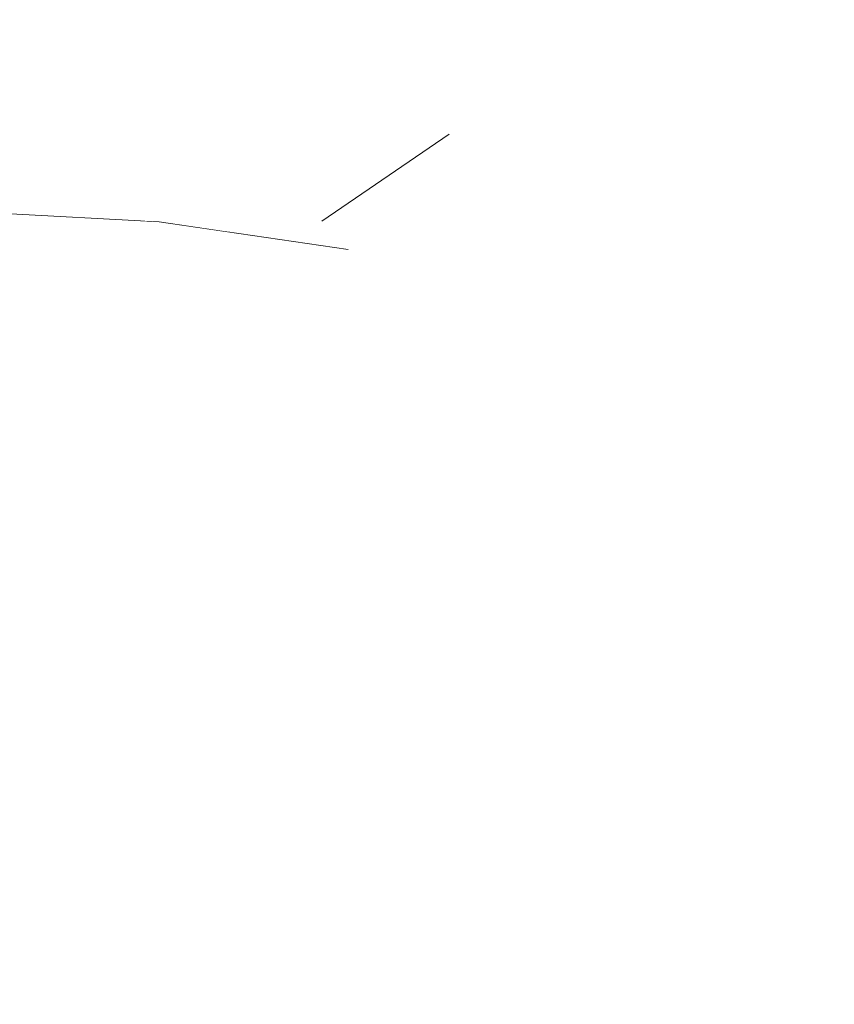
# Model space of a CAD drawing. Header units: millimetres. Extents: x -30280 to 309309, y -17460 to 4378.
# Tile 196 of 256: x 118845 to 118884, y -10970 to -10923. Entities that reach past the tile are written whole.
import ezdxf

# ---------------------------------------------------------------- set-up
doc = ezdxf.new("R2010")
doc.units = ezdxf.units.MM
doc.header["$MEASUREMENT"] = 0
doc.linetypes.add('Wipeout_Contour', pattern=[1000, 0, -1000])
doc.layers.add('P1_PLANTA PRIMERA_3_Nuevo_09_EI_Mobiliari general', color=7, linetype='Continuous')
doc.layers.add('P1_PLANTA PRIMERA_3_Nuevo_09_EI_Mobiliari general_Pluma_Nº__1', color=7, linetype='Continuous', lineweight=5)

msp = doc.modelspace()

# ---------------------------------------------------------------- wipeouts: each hides what was drawn before it
at = {"color": 254, "linetype": 'Wipeout_Contour', "lineweight": 0, "ltscale": 5246983.506382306}
msp.add_wipeout([(118605.843, -10825.081), (118588.976, -10801.916), (118590.991, -10824.865), (118592.13, -10834.642), (118594.035, -10851.54), (118595.13, -10866.647), (118595.741, -10878.885), (118596.004, -10893.934), (118595.433, -10903.775), (118594.727, -10914.291), (118593.74, -10922.882), (118671.338, -10922.985), (118781.547, -10923.747), (118815.256, -10919.731), (118871.24, -10913.067), (118872.519, -10913.298), (118883.052, -10915.177), (118900.025, -10918.383), (118900.737, -10912.431), (118901.973, -10894.784), (118901.752, -10880.744), (118901.194, -10869.288), (118900.198, -10855.183), (118898.876, -10843.832), (118897.25, -10829.693), (118897.007, -10826.897), (118887.304, -10833.695), (118873.72, -10839.671), (118856.557, -10844.53), (118844.765, -10848.525), (118835.513, -10852.46), (118830.177, -10853.896), (118822.312, -10855.77), (118815.25, -10857.212), (118809.071, -10858.354), (118802.186, -10858.739), (118687.019, -10858.739), (118680.673, -10858.354), (118672.762, -10856.85), (118658.374, -10853.896), (118647.919, -10849.739), (118636.44, -10846.054), (118633.61, -10844.923), (118620.429, -10837.228)], dxfattribs=at).dxf.layer = 'P1_PLANTA PRIMERA_3_Nuevo_09_EI_Mobiliari general'

# ---------------------------------------------------------------- next in the draw order: wipeouts: each hides what was drawn before it
at = {"color": 254, "linetype": 'Wipeout_Contour', "lineweight": 0, "ltscale": 6090697.080901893}
msp.add_wipeout([(118589.212, -11027.931), (118639.448, -11029.671), (118664.152, -11037.586), (118671.283, -11038.478), (118673.744, -11040.659), (118678.617, -11042.22), (118717.211, -11042.22), (118725.816, -11032.662), (118775.153, -11034.371), (118773.162, -11076.05), (119759.211, -11076.05), (119759.211, -10741.05), (118986.326, -10741.05), (118986.247, -10743.617), (119013.336, -10748.448), (119030.929, -10757.924), (119037.304, -10770.868), (119030.752, -10783.813), (119013.029, -10793.289), (118988.884, -10796.757), (118986.669, -10796.438), (118988.935, -10821.774), (118990.456, -10834.946), (118991.78, -10846.322), (118993.016, -10862.864), (118993.704, -10876.221), (118994.025, -10892.716), (118993.454, -10904.992), (118992.689, -10916.954), (118991.245, -10930.133), (118989.595, -10940.406), (118987.786, -10946.912), (118984.051, -10954.751), (118980.952, -10960.477), (118984.968, -11021.577), (118980.366, -11022.047), (118973.537, -11022.119), (118965.893, -11022.047), (118961.249, -11021.903), (118960.547, -11023.723), (118953.724, -11026.758), (118823.445, -11026.758), (118819.752, -11028.382), (118816.115, -11026.758), (118814.878, -11026.758), (118813.269, -11028.961), (118807.686, -11031.577), (118806.173, -11032.576), (118799.078, -11029.847), (118797.834, -11026.758), (118591.88, -11026.758)], dxfattribs=at).dxf.layer = 'P1_PLANTA PRIMERA_3_Nuevo_09_EI_Mobiliari general'

# ---------------------------------------------------------------- next in the draw order: wipeouts: each hides what was drawn before it
at = {"color": 254, "linetype": 'Wipeout_Contour', "lineweight": 0, "ltscale": 358123.840814}
msp.add_wipeout([(118858.794, -10928.018), (118861.815, -10928.027), (118899.501, -10922.698)], dxfattribs=at).dxf.layer = 'P1_PLANTA PRIMERA_3_Nuevo_09_EI_Mobiliari general'

# ---------------------------------------------------------------- next in the draw order: wipeouts: each hides what was drawn before it
at = {"color": 254, "linetype": 'Wipeout_Contour', "lineweight": 0, "ltscale": 358129.943432}
msp.add_wipeout([(118861.815, -10928.027), (118865.003, -10928.036), (118899.353, -10923.535)], dxfattribs=at).dxf.layer = 'P1_PLANTA PRIMERA_3_Nuevo_09_EI_Mobiliari general'

# ---------------------------------------------------------------- next in the draw order: wipeouts: each hides what was drawn before it
at = {"color": 254, "linetype": 'Wipeout_Contour', "lineweight": 0, "ltscale": 358106.325077}
msp.add_wipeout([(118852.585, -10928.001), (118855.597, -10928.009), (118894.355, -10922.529)], dxfattribs=at).dxf.layer = 'P1_PLANTA PRIMERA_3_Nuevo_09_EI_Mobiliari general'

# ---------------------------------------------------------------- next in the draw order: wipeouts: each hides what was drawn before it
at = {"color": 254, "linetype": 'Wipeout_Contour', "lineweight": 0, "ltscale": 477512.239007}
msp.add_wipeout([(118855.597, -10928.009), (118858.794, -10928.018), (118899.503, -10922.685), (118894.355, -10922.529)], dxfattribs=at).dxf.layer = 'P1_PLANTA PRIMERA_3_Nuevo_09_EI_Mobiliari general'

# ---------------------------------------------------------------- next in the draw order: wipeouts: each hides what was drawn before it
at = {"color": 254, "linetype": 'Wipeout_Contour', "lineweight": 0, "ltscale": 477315.077793}
msp.add_wipeout([(118883.051, -10915.178), (118796.374, -10926.257), (118798.847, -10927.852), (118831.757, -10927.943)], dxfattribs=at).dxf.layer = 'P1_PLANTA PRIMERA_3_Nuevo_09_EI_Mobiliari general'

# ---------------------------------------------------------------- next in the draw order: wipeouts: each hides what was drawn before it
at = {"color": 254, "linetype": 'Wipeout_Contour', "lineweight": 0, "ltscale": 477465.092411}
msp.add_wipeout([(118831.757, -10927.943), (118852.585, -10928.001), (118894.355, -10922.529), (118883.051, -10915.178)], dxfattribs=at).dxf.layer = 'P1_PLANTA PRIMERA_3_Nuevo_09_EI_Mobiliari general'

# ---------------------------------------------------------------- next in the draw order: wipeouts: each hides what was drawn before it
at = {"color": 254, "linetype": 'Wipeout_Contour', "lineweight": 0, "ltscale": 357958.051321}
msp.add_wipeout([(118796.374, -10926.257), (118872.519, -10913.298), (118786.127, -10924.571)], dxfattribs=at).dxf.layer = 'P1_PLANTA PRIMERA_3_Nuevo_09_EI_Mobiliari general'

# ---------------------------------------------------------------- next in the draw order: wipeouts: each hides what was drawn before it
at = {"color": 254, "linetype": 'Wipeout_Contour', "lineweight": 0, "ltscale": 358052.886312}
msp.add_wipeout([(118872.519, -10913.298), (118796.374, -10926.257), (118883.051, -10915.178)], dxfattribs=at).dxf.layer = 'P1_PLANTA PRIMERA_3_Nuevo_09_EI_Mobiliari general'

# ---------------------------------------------------------------- next in the draw order: wipeouts: each hides what was drawn before it
at = {"color": 254, "linetype": 'Wipeout_Contour', "lineweight": 0, "ltscale": 477346.614517}
msp.add_wipeout([(118786.127, -10924.571), (118872.519, -10913.298), (118871.24, -10913.067), (118815.256, -10919.731)], dxfattribs=at).dxf.layer = 'P1_PLANTA PRIMERA_3_Nuevo_09_EI_Mobiliari general'

# ---------------------------------------------------------------- next in the draw order: wipeouts: each hides what was drawn before it
at = {"color": 254, "linetype": 'Wipeout_Contour', "lineweight": 0, "ltscale": 596923.891828}
msp.add_wipeout([(118865.003, -10928.036), (118876.815, -10928.668), (118884.786, -10933.3), (118892.227, -10926.389), (118899.233, -10924.213)], dxfattribs=at).dxf.layer = 'P1_PLANTA PRIMERA_3_Nuevo_09_EI_Mobiliari general'

# ---------------------------------------------------------------- next in the draw order: wipeouts: each hides what was drawn before it
at = {"color": 254, "linetype": 'Wipeout_Contour', "lineweight": 0, "ltscale": 715876.532209}
msp.add_wipeout([(118613.293, -10927.336), (118838.669, -10931.795), (118843.805, -10931.808), (118846.475, -10931.949), (118859.683, -10932.211), (118865.783, -10928.038)], dxfattribs=at).dxf.layer = 'P1_PLANTA PRIMERA_3_Nuevo_09_EI_Mobiliari general'

# ---------------------------------------------------------------- next in the draw order: wipeouts: each hides what was drawn before it
at = {"color": 254, "linetype": 'Wipeout_Contour', "lineweight": 0, "ltscale": 358099.671117}
msp.add_wipeout([(118865.783, -10928.038), (118859.682, -10932.211), (118869.611, -10932.778)], dxfattribs=at).dxf.layer = 'P1_PLANTA PRIMERA_3_Nuevo_09_EI_Mobiliari general'

# ---------------------------------------------------------------- next in the draw order: wipeouts: each hides what was drawn before it
at = {"color": 254, "linetype": 'Wipeout_Contour', "lineweight": 0, "ltscale": 358116.604872}
msp.add_wipeout([(118869.611, -10932.778), (118876.815, -10928.668), (118865.783, -10928.038)], dxfattribs=at).dxf.layer = 'P1_PLANTA PRIMERA_3_Nuevo_09_EI_Mobiliari general'
at = {"color": 254, "linetype": 'Wipeout_Contour', "lineweight": 0, "ltscale": 358070.935017}
msp.add_wipeout([(118859.683, -10932.211), (118850.961, -10932.187), (118855.14, -10932.717)], dxfattribs=at).dxf.layer = 'P1_PLANTA PRIMERA_3_Nuevo_09_EI_Mobiliari general'

# ---------------------------------------------------------------- next in the draw order: wipeouts: each hides what was drawn before it
at = {"color": 254, "linetype": 'Wipeout_Contour', "lineweight": 0, "ltscale": 358129.57868}
msp.add_wipeout([(118876.815, -10928.668), (118869.611, -10932.778), (118878.356, -10937.859)], dxfattribs=at).dxf.layer = 'P1_PLANTA PRIMERA_3_Nuevo_09_EI_Mobiliari general'
at = {"color": 254, "linetype": 'Wipeout_Contour', "lineweight": 0, "ltscale": 358080.722963}
msp.add_wipeout([(118855.14, -10932.717), (118860.938, -10933.574), (118859.682, -10932.211)], dxfattribs=at).dxf.layer = 'P1_PLANTA PRIMERA_3_Nuevo_09_EI_Mobiliari general'

# ---------------------------------------------------------------- next in the draw order: wipeouts: each hides what was drawn before it
at = {"color": 254, "linetype": 'Wipeout_Contour', "lineweight": 0, "ltscale": 358147.246092}
msp.add_wipeout([(118878.356, -10937.859), (118886.531, -10934.314), (118876.815, -10928.668)], dxfattribs=at).dxf.layer = 'P1_PLANTA PRIMERA_3_Nuevo_09_EI_Mobiliari general'
at = {"color": 254, "linetype": 'Wipeout_Contour', "lineweight": 0, "ltscale": 358095.796732}
msp.add_wipeout([(118860.938, -10933.574), (118869.611, -10932.778), (118859.682, -10932.211)], dxfattribs=at).dxf.layer = 'P1_PLANTA PRIMERA_3_Nuevo_09_EI_Mobiliari general'

# ---------------------------------------------------------------- next in the draw order: wipeouts: each hides what was drawn before it
at = {"color": 254, "linetype": 'Wipeout_Contour', "lineweight": 0, "ltscale": 358104.733073}
msp.add_wipeout([(118869.611, -10932.778), (118860.938, -10933.574), (118868.935, -10938.1)], dxfattribs=at).dxf.layer = 'P1_PLANTA PRIMERA_3_Nuevo_09_EI_Mobiliari general'
at = {"color": 254, "linetype": 'Wipeout_Contour', "lineweight": 0, "ltscale": 358155.675416}
msp.add_wipeout([(118886.531, -10934.314), (118878.356, -10937.859), (118884.231, -10946.473)], dxfattribs=at).dxf.layer = 'P1_PLANTA PRIMERA_3_Nuevo_09_EI_Mobiliari general'

# ---------------------------------------------------------------- next in the draw order: wipeouts: each hides what was drawn before it
at = {"color": 254, "linetype": 'Wipeout_Contour', "lineweight": 0, "ltscale": 358077.333261}
msp.add_wipeout([(118860.938, -10933.574), (118851.88, -10932.235), (118859.263, -10936.056)], dxfattribs=at).dxf.layer = 'P1_PLANTA PRIMERA_3_Nuevo_09_EI_Mobiliari general'
at = {"color": 254, "linetype": 'Wipeout_Contour', "lineweight": 0, "ltscale": 358123.391157}
msp.add_wipeout([(118868.935, -10938.1), (118878.356, -10937.859), (118869.611, -10932.778)], dxfattribs=at).dxf.layer = 'P1_PLANTA PRIMERA_3_Nuevo_09_EI_Mobiliari general'

# ---------------------------------------------------------------- next in the draw order: linework, layer by layer
at = {"layer": 'P1_PLANTA PRIMERA_3_Nuevo_09_EI_Mobiliari general_Pluma_Nº__1', "color": 7, "linetype": 'Continuous', "lineweight": 5}
for p in [(118865.783, -10928.038), (118859.683, -10932.211)]:
    msp.add_line(p, (118859.683, -10932.211), dxfattribs=at)

# ---------------------------------------------------------------- next in the draw order: wipeouts: each hides what was drawn before it
at = {"color": 254, "linetype": 'Wipeout_Contour', "lineweight": 0, "ltscale": 358044.442629}
msp.add_wipeout([(118843.092, -10932.697), (118851.88, -10932.235), (118843.805, -10931.808)], dxfattribs=at).dxf.layer = 'P1_PLANTA PRIMERA_3_Nuevo_09_EI_Mobiliari general'
at = {"color": 254, "linetype": 'Wipeout_Contour', "lineweight": 0, "ltscale": 358128.793216}
msp.add_wipeout([(118878.356, -10937.859), (118868.935, -10938.1), (118874.437, -10945.775)], dxfattribs=at).dxf.layer = 'P1_PLANTA PRIMERA_3_Nuevo_09_EI_Mobiliari general'

# ---------------------------------------------------------------- next in the draw order: wipeouts: each hides what was drawn before it
at = {"color": 254, "linetype": 'Wipeout_Contour', "lineweight": 0, "ltscale": 358050.078109}
msp.add_wipeout([(118851.88, -10932.235), (118843.092, -10932.697), (118849.791, -10936.01)], dxfattribs=at).dxf.layer = 'P1_PLANTA PRIMERA_3_Nuevo_09_EI_Mobiliari general'
at = {"color": 254, "linetype": 'Wipeout_Contour', "lineweight": 0, "ltscale": 358095.510954}
msp.add_wipeout([(118859.263, -10936.056), (118868.935, -10938.1), (118860.938, -10933.574)], dxfattribs=at).dxf.layer = 'P1_PLANTA PRIMERA_3_Nuevo_09_EI_Mobiliari general'
at = {"color": 254, "linetype": 'Wipeout_Contour', "lineweight": 0, "ltscale": 358145.057163}
msp.add_wipeout([(118874.437, -10945.775), (118884.231, -10946.473), (118878.356, -10937.859)], dxfattribs=at).dxf.layer = 'P1_PLANTA PRIMERA_3_Nuevo_09_EI_Mobiliari general'

# ---------------------------------------------------------------- next in the draw order: wipeouts: each hides what was drawn before it
at = {"color": 254, "linetype": 'Wipeout_Contour', "lineweight": 0, "ltscale": 358099.517312}
msp.add_wipeout([(118868.935, -10938.1), (118859.263, -10936.056), (118864.529, -10942.534)], dxfattribs=at).dxf.layer = 'P1_PLANTA PRIMERA_3_Nuevo_09_EI_Mobiliari general'
at = {"color": 254, "linetype": 'Wipeout_Contour', "lineweight": 0, "ltscale": 358156.497576}
msp.add_wipeout([(118884.231, -10946.473), (118874.437, -10945.775), (118886.374, -10980.969)], dxfattribs=at).dxf.layer = 'P1_PLANTA PRIMERA_3_Nuevo_09_EI_Mobiliari general'

# ---------------------------------------------------------------- next in the draw order: wipeouts: each hides what was drawn before it
at = {"color": 254, "linetype": 'Wipeout_Contour', "lineweight": 0, "ltscale": 358067.107522}
msp.add_wipeout([(118849.791, -10936.01), (118859.263, -10936.056), (118851.88, -10932.235)], dxfattribs=at).dxf.layer = 'P1_PLANTA PRIMERA_3_Nuevo_09_EI_Mobiliari general'
at = {"color": 254, "linetype": 'Wipeout_Contour', "lineweight": 0, "ltscale": 358115.641995}
msp.add_wipeout([(118864.529, -10942.534), (118874.437, -10945.775), (118868.935, -10938.1)], dxfattribs=at).dxf.layer = 'P1_PLANTA PRIMERA_3_Nuevo_09_EI_Mobiliari general'

# ---------------------------------------------------------------- next in the draw order: linework, layer by layer
at = {"layer": 'P1_PLANTA PRIMERA_3_Nuevo_09_EI_Mobiliari general_Pluma_Nº__1', "color": 7, "linetype": 'Continuous', "lineweight": 5}
for p in [(118843.805, -10931.808), (118860.937, -10933.574)]:
    msp.add_line(p, (118851.88, -10932.235), dxfattribs=at)

# ---------------------------------------------------------------- next in the draw order: wipeouts: each hides what was drawn before it
at = {"color": 254, "linetype": 'Wipeout_Contour', "lineweight": 0, "ltscale": 358070.322489}
msp.add_wipeout([(118859.263, -10936.056), (118849.791, -10936.01), (118854.624, -10941.627)], dxfattribs=at).dxf.layer = 'P1_PLANTA PRIMERA_3_Nuevo_09_EI_Mobiliari general'
at = {"color": 254, "linetype": 'Wipeout_Contour', "lineweight": 0, "ltscale": 358126.110638}
msp.add_wipeout([(118874.437, -10945.775), (118864.529, -10942.534), (118876.713, -10972.242)], dxfattribs=at).dxf.layer = 'P1_PLANTA PRIMERA_3_Nuevo_09_EI_Mobiliari general'

# ---------------------------------------------------------------- next in the draw order: wipeouts: each hides what was drawn before it
at = {"color": 254, "linetype": 'Wipeout_Contour', "lineweight": 0, "ltscale": 358040.110499}
msp.add_wipeout([(118840.852, -10937.119), (118849.791, -10936.01), (118843.092, -10932.697)], dxfattribs=at).dxf.layer = 'P1_PLANTA PRIMERA_3_Nuevo_09_EI_Mobiliari general'
at = {"color": 254, "linetype": 'Wipeout_Contour', "lineweight": 0, "ltscale": 358085.715983}
msp.add_wipeout([(118859.263, -10936.056), (118854.624, -10941.627), (118864.529, -10942.534)], dxfattribs=at).dxf.layer = 'P1_PLANTA PRIMERA_3_Nuevo_09_EI_Mobiliari general'
at = {"color": 254, "linetype": 'Wipeout_Contour', "lineweight": 0, "ltscale": 358152.071268}
msp.add_wipeout([(118886.374, -10980.969), (118874.437, -10945.775), (118876.713, -10972.242)], dxfattribs=at).dxf.layer = 'P1_PLANTA PRIMERA_3_Nuevo_09_EI_Mobiliari general'

# ---------------------------------------------------------------- next in the draw order: wipeouts: each hides what was drawn before it
at = {"color": 254, "linetype": 'Wipeout_Contour', "lineweight": 0, "ltscale": 358042.792308}
msp.add_wipeout([(118840.852, -10937.119), (118845.201, -10942.174), (118849.791, -10936.01)], dxfattribs=at).dxf.layer = 'P1_PLANTA PRIMERA_3_Nuevo_09_EI_Mobiliari general'
at = {"color": 254, "linetype": 'Wipeout_Contour', "lineweight": 0, "ltscale": 358094.841309}
msp.add_wipeout([(118864.529, -10942.534), (118854.624, -10941.627), (118866.018, -10967.383)], dxfattribs=at).dxf.layer = 'P1_PLANTA PRIMERA_3_Nuevo_09_EI_Mobiliari general'

# ---------------------------------------------------------------- next in the draw order: wipeouts: each hides what was drawn before it
at = {"color": 254, "linetype": 'Wipeout_Contour', "lineweight": 0, "ltscale": 358056.986625}
msp.add_wipeout([(118845.201, -10942.174), (118854.624, -10941.627), (118849.791, -10936.01)], dxfattribs=at).dxf.layer = 'P1_PLANTA PRIMERA_3_Nuevo_09_EI_Mobiliari general'
at = {"color": 254, "linetype": 'Wipeout_Contour', "lineweight": 0, "ltscale": 358120.464641}
msp.add_wipeout([(118876.713, -10972.242), (118864.529, -10942.534), (118866.018, -10967.383)], dxfattribs=at).dxf.layer = 'P1_PLANTA PRIMERA_3_Nuevo_09_EI_Mobiliari general'

# ---------------------------------------------------------------- next in the draw order: wipeouts: each hides what was drawn before it
at = {"color": 254, "linetype": 'Wipeout_Contour', "lineweight": 0, "ltscale": 358064.807225}
msp.add_wipeout([(118854.624, -10941.627), (118845.201, -10942.174), (118855.455, -10965.355)], dxfattribs=at).dxf.layer = 'P1_PLANTA PRIMERA_3_Nuevo_09_EI_Mobiliari general'
at = {"color": 254, "linetype": 'Wipeout_Contour', "lineweight": 0, "ltscale": 358125.61311}
msp.add_wipeout([(118876.713, -10972.242), (118866.018, -10967.383), (118866.906, -10972.249)], dxfattribs=at).dxf.layer = 'P1_PLANTA PRIMERA_3_Nuevo_09_EI_Mobiliari general'

# ---------------------------------------------------------------- next in the draw order: wipeouts: each hides what was drawn before it
at = {"color": 254, "linetype": 'Wipeout_Contour', "lineweight": 0, "ltscale": 358088.774166}
msp.add_wipeout([(118855.455, -10965.355), (118866.018, -10967.383), (118854.624, -10941.627)], dxfattribs=at).dxf.layer = 'P1_PLANTA PRIMERA_3_Nuevo_09_EI_Mobiliari general'
at = {"color": 254, "linetype": 'Wipeout_Contour', "lineweight": 0, "ltscale": 358037.091234}
msp.add_wipeout([(118845.201, -10942.174), (118836.505, -10943.217), (118845.733, -10964.08)], dxfattribs=at).dxf.layer = 'P1_PLANTA PRIMERA_3_Nuevo_09_EI_Mobiliari general'

# ---------------------------------------------------------------- next in the draw order: wipeouts: each hides what was drawn before it
at = {"color": 254, "linetype": 'Wipeout_Contour', "lineweight": 0, "ltscale": 358092.932971}
msp.add_wipeout([(118866.018, -10967.383), (118855.455, -10965.355), (118856.255, -10969.734)], dxfattribs=at).dxf.layer = 'P1_PLANTA PRIMERA_3_Nuevo_09_EI_Mobiliari general'

# ---------------------------------------------------------------- next in the draw order: wipeouts: each hides what was drawn before it
at = {"color": 254, "linetype": 'Wipeout_Contour', "lineweight": 0, "ltscale": 358058.962318}
msp.add_wipeout([(118845.733, -10964.08), (118855.455, -10965.355), (118845.201, -10942.174)], dxfattribs=at).dxf.layer = 'P1_PLANTA PRIMERA_3_Nuevo_09_EI_Mobiliari general'
at = {"color": 254, "linetype": 'Wipeout_Contour', "lineweight": 0, "ltscale": 358104.133648}
msp.add_wipeout([(118856.255, -10969.734), (118866.906, -10972.249), (118866.018, -10967.383)], dxfattribs=at).dxf.layer = 'P1_PLANTA PRIMERA_3_Nuevo_09_EI_Mobiliari general'

# ---------------------------------------------------------------- next in the draw order: wipeouts: each hides what was drawn before it
at = {"color": 254, "linetype": 'Wipeout_Contour', "lineweight": 0, "ltscale": 358062.502399}
msp.add_wipeout([(118855.455, -10965.355), (118845.733, -10964.08), (118846.453, -10968.021)], dxfattribs=at).dxf.layer = 'P1_PLANTA PRIMERA_3_Nuevo_09_EI_Mobiliari general'

# ---------------------------------------------------------------- next in the draw order: wipeouts: each hides what was drawn before it
at = {"color": 254, "linetype": 'Wipeout_Contour', "lineweight": 0, "ltscale": 358072.684398}
msp.add_wipeout([(118846.453, -10968.021), (118856.255, -10969.734), (118855.455, -10965.355)], dxfattribs=at).dxf.layer = 'P1_PLANTA PRIMERA_3_Nuevo_09_EI_Mobiliari general'

# ---------------------------------------------------------------- next in the draw order: wipeouts: each hides what was drawn before it
at = {"color": 254, "linetype": 'Wipeout_Contour', "lineweight": 0, "ltscale": 358063.460656}
msp.add_wipeout([(118856.255, -10969.734), (118846.453, -10968.021), (118844.857, -10971.51)], dxfattribs=at).dxf.layer = 'P1_PLANTA PRIMERA_3_Nuevo_09_EI_Mobiliari general'

# ---------------------------------------------------------------- next in the draw order: wipeouts: each hides what was drawn before it
at = {"color": 254, "linetype": 'Wipeout_Contour', "lineweight": 0, "ltscale": 1788987.841702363}
msp.add_wipeout([(118670.042, -10964.051), (118669.951, -10967.777), (118671.94, -10971.174), (118675.412, -10973.224), (118841.451, -10973.437), (118844.857, -10971.51), (118846.453, -10968.021), (118845.733, -10964.08), (118836.505, -10943.217), (118832.59, -10938.668), (118827.164, -10935.984), (118821.272, -10935.685), (118687.056, -10935.351), (118679.801, -10937.652), (118675.138, -10943.294)], dxfattribs=at).dxf.layer = 'P1_PLANTA PRIMERA_3_Nuevo_09_EI_Mobiliari general'

doc.saveas('drawing.dxf')
